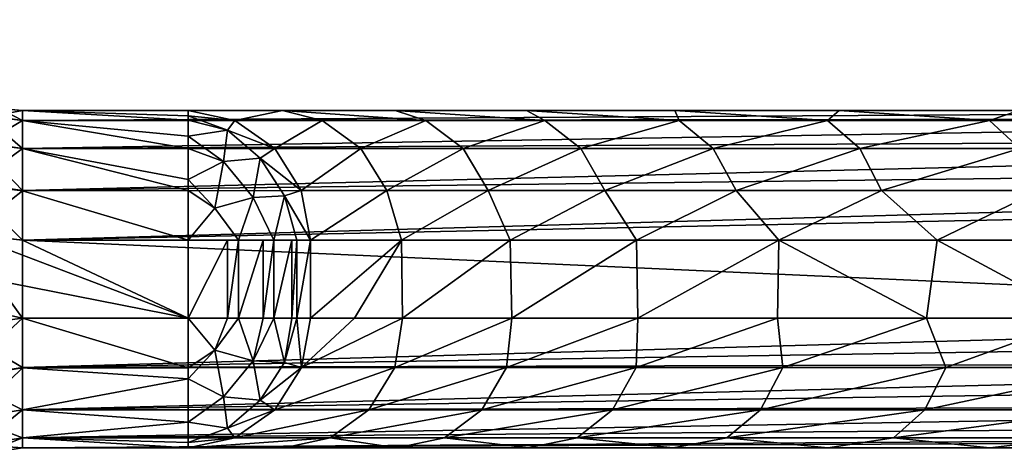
# Model space of a CAD drawing. Header units: millimetres. Extents: x -35.2 to 15.9, y -21 to 21.
# Tile 17 of 57: x -29.5 to -25.7, y 6.3 to 8. Entities that reach past the tile are written whole.
import ezdxf

# ---------------------------------------------------------------- set-up
doc = ezdxf.new("R2010")
doc.units = ezdxf.units.MM
doc.header["$LTSCALE"] = 65.185185
for name, color, linetype in [('102', 7, 'CONTINUOUS'), ('103', 7, 'CONTINUOUS'), ('23', 7, 'CONTINUOUS'), ('25', 7, 'CONTINUOUS'), ('29', 7, 'CONTINUOUS'), ('30', 7, 'CONTINUOUS'), ('31', 7, 'CONTINUOUS'), ('50', 7, 'CONTINUOUS'), ('51', 7, 'CONTINUOUS'), ('53', 7, 'CONTINUOUS'), ('60', 7, 'CONTINUOUS'), ('61', 7, 'CONTINUOUS'), ('62', 7, 'CONTINUOUS'), ('84', 7, 'CONTINUOUS'), ('85', 7, 'CONTINUOUS'), ('86', 7, 'CONTINUOUS'), ('93', 7, 'CONTINUOUS'), ('94', 7, 'CONTINUOUS'), ('97', 7, 'CONTINUOUS'), ('98', 7, 'CONTINUOUS')]:
    doc.layers.add(name, color=color, linetype=linetype)

msp = doc.modelspace()

# ---------------------------------------------------------------- linework, layer by layer
at = {"layer": '102', "linetype": 'Continuous'}
for points in [[(-28.8614, 6.85, -15.75), (-28.7092, 6.85, -15.7262), (-28.758, 6.7261, -15.7232), (-28.8614, 6.85, -15.75)], [(-28.8614, 6.6584, -15.7118), (-28.8614, 6.85, -15.75), (-28.758, 6.7261, -15.7232), (-28.8614, 6.6584, -15.7118)], [(-28.7092, 6.85, -15.7262), (-28.6668, 6.85, -15.7106), (-28.758, 6.7261, -15.7232), (-28.7092, 6.85, -15.7262)], [(-28.6668, 6.85, -15.7106), (-28.6106, 6.685, -15.6498), (-28.758, 6.7261, -15.7232), (-28.6668, 6.85, -15.7106)], [(-28.6668, 6.85, -15.7106), (-28.5714, 6.85, -15.6573), (-28.6106, 6.685, -15.6498), (-28.6668, 6.85, -15.7106)], [(-28.5714, 6.85, -15.6573), (-28.5307, 6.85, -15.625), (-28.6106, 6.685, -15.6498), (-28.5714, 6.85, -15.6573)], [(-28.5307, 6.85, -15.625), (-28.4901, 6.6789, -15.5378), (-28.6106, 6.685, -15.6498), (-28.5307, 6.85, -15.625)], [(-28.5307, 6.85, -15.625), (-28.4611, 6.85, -15.5496), (-28.4901, 6.6789, -15.5378), (-28.5307, 6.85, -15.625)], [(-28.4611, 6.85, -15.5496), (-28.4417, 6.85, -15.5217), (-28.4901, 6.6789, -15.5378), (-28.4611, 6.85, -15.5496)], [(-28.4417, 6.85, -15.5217), (-28.4247, 6.659, -15.4011), (-28.4901, 6.6789, -15.5378), (-28.4417, 6.85, -15.5217)], [(-28.4417, 6.85, -15.5217), (-28.3889, 6.85, -15.4135), (-28.4247, 6.659, -15.4011), (-28.4417, 6.85, -15.5217)], [(-28.8614, 6.6165, -15.6921), (-28.8614, 6.6584, -15.7118), (-28.758, 6.7261, -15.7232), (-28.8614, 6.6165, -15.6921)], [(-28.7246, 6.5467, -15.6232), (-28.8614, 6.6165, -15.6921), (-28.758, 6.7261, -15.7232), (-28.7246, 6.5467, -15.6232)], [(-28.6106, 6.685, -15.6498), (-28.7246, 6.5467, -15.6232), (-28.758, 6.7261, -15.7232), (-28.6106, 6.685, -15.6498)], [(-28.6106, 6.685, -15.6498), (-28.5831, 6.5334, -15.5189), (-28.7246, 6.5467, -15.6232), (-28.6106, 6.685, -15.6498)], [(-28.4901, 6.6789, -15.5378), (-28.5831, 6.5334, -15.5189), (-28.6106, 6.685, -15.6498), (-28.4901, 6.6789, -15.5378)], [(-28.4901, 6.6789, -15.5378), (-28.4247, 6.659, -15.4011), (-28.5831, 6.5334, -15.5189), (-28.4901, 6.6789, -15.5378)], [(-28.4247, 6.659, -15.4011), (-28.5272, 6.4966, -15.3656), (-28.5831, 6.5334, -15.5189), (-28.4247, 6.659, -15.4011)], [(-28.8614, 6.4492, -15.549), (-28.8614, 6.496, -15.6031), (-28.8614, 6.6165, -15.6921), (-28.8614, 6.4492, -15.549)], [(-28.8614, 6.4492, -15.549), (-28.8614, 6.6165, -15.6921), (-28.7246, 6.5467, -15.6232), (-28.8614, 6.4492, -15.549)], [(-28.7098, 6.4261, -15.4675), (-28.8614, 6.4492, -15.549), (-28.7246, 6.5467, -15.6232), (-28.7098, 6.4261, -15.4675)], [(-28.5831, 6.5334, -15.5189), (-28.7098, 6.4261, -15.4675), (-28.7246, 6.5467, -15.6232), (-28.5831, 6.5334, -15.5189)], [(-28.5831, 6.5334, -15.5189), (-28.5272, 6.4966, -15.3656), (-28.7098, 6.4261, -15.4675), (-28.5831, 6.5334, -15.5189)], [(-28.5272, 6.4966, -15.3656), (-28.6806, 6.3881, -15.3126), (-28.7098, 6.4261, -15.4675), (-28.5272, 6.4966, -15.3656)], [(-28.8614, 6.3705, -15.3917), (-28.8614, 6.3877, -15.4405), (-28.8614, 6.4492, -15.549), (-28.8614, 6.3705, -15.3917)], [(-28.8614, 6.3705, -15.3917), (-28.8614, 6.4492, -15.549), (-28.7098, 6.4261, -15.4675), (-28.8614, 6.3705, -15.3917)], [(-28.6806, 6.3881, -15.3126), (-28.8614, 6.3705, -15.3917), (-28.7098, 6.4261, -15.4675), (-28.6806, 6.3881, -15.3126)], [(-28.8609, 6.35, -15.25), (-28.8614, 6.3705, -15.3917), (-28.6806, 6.3881, -15.3126), (-28.8609, 6.35, -15.25)]]:
    msp.add_3dface(points, dxfattribs=at)
at = {"layer": '103', "linetype": 'Continuous'}
for points in [[(-28.8615, 7.65, -15.25), (-28.6809, 7.6121, -15.3124), (-28.8614, 7.6295, -15.3917), (-28.8615, 7.65, -15.25)], [(-28.8614, 7.6295, -15.3917), (-28.6809, 7.6121, -15.3124), (-28.7098, 7.5739, -15.4675), (-28.8614, 7.6295, -15.3917)], [(-28.8614, 7.6123, -15.4405), (-28.8614, 7.6295, -15.3917), (-28.7098, 7.5739, -15.4675), (-28.8614, 7.6123, -15.4405)], [(-28.8614, 7.5508, -15.549), (-28.8614, 7.6123, -15.4405), (-28.7098, 7.5739, -15.4675), (-28.8614, 7.5508, -15.549)], [(-28.6809, 7.6121, -15.3124), (-28.5274, 7.5037, -15.3655), (-28.7098, 7.5739, -15.4675), (-28.6809, 7.6121, -15.3124)], [(-28.7246, 7.4533, -15.6232), (-28.8614, 7.5508, -15.549), (-28.7098, 7.5739, -15.4675), (-28.7246, 7.4533, -15.6232)], [(-28.5831, 7.4666, -15.5189), (-28.7246, 7.4533, -15.6232), (-28.7098, 7.5739, -15.4675), (-28.5831, 7.4666, -15.5189)], [(-28.5274, 7.5037, -15.3655), (-28.5831, 7.4666, -15.5189), (-28.7098, 7.5739, -15.4675), (-28.5274, 7.5037, -15.3655)], [(-28.8614, 7.504, -15.6031), (-28.8614, 7.5508, -15.549), (-28.7246, 7.4533, -15.6232), (-28.8614, 7.504, -15.6031)], [(-28.8614, 7.3835, -15.6921), (-28.8614, 7.504, -15.6031), (-28.7246, 7.4533, -15.6232), (-28.8614, 7.3835, -15.6921)], [(-28.5274, 7.5037, -15.3655), (-28.4249, 7.3413, -15.401), (-28.5831, 7.4666, -15.5189), (-28.5274, 7.5037, -15.3655)], [(-28.758, 7.2739, -15.7232), (-28.8614, 7.3835, -15.6921), (-28.7246, 7.4533, -15.6232), (-28.758, 7.2739, -15.7232)], [(-28.6106, 7.315, -15.6498), (-28.758, 7.2739, -15.7232), (-28.7246, 7.4533, -15.6232), (-28.6106, 7.315, -15.6498)], [(-28.6106, 7.315, -15.6498), (-28.7246, 7.4533, -15.6232), (-28.5831, 7.4666, -15.5189), (-28.6106, 7.315, -15.6498)], [(-28.4901, 7.3211, -15.5378), (-28.6106, 7.315, -15.6498), (-28.5831, 7.4666, -15.5189), (-28.4901, 7.3211, -15.5378)], [(-28.4249, 7.3413, -15.401), (-28.4901, 7.3211, -15.5378), (-28.5831, 7.4666, -15.5189), (-28.4249, 7.3413, -15.401)], [(-28.8614, 7.3416, -15.7118), (-28.8614, 7.3835, -15.6921), (-28.758, 7.2739, -15.7232), (-28.8614, 7.3416, -15.7118)], [(-28.8614, 7.15, -15.75), (-28.8614, 7.3416, -15.7118), (-28.758, 7.2739, -15.7232), (-28.8614, 7.15, -15.75)], [(-28.4249, 7.3413, -15.401), (-28.3889, 7.15, -15.4135), (-28.4901, 7.3211, -15.5378), (-28.4249, 7.3413, -15.401)], [(-28.6668, 7.15, -15.7106), (-28.758, 7.2739, -15.7232), (-28.6106, 7.315, -15.6498), (-28.6668, 7.15, -15.7106)], [(-28.5307, 7.15, -15.625), (-28.6668, 7.15, -15.7106), (-28.6106, 7.315, -15.6498), (-28.5307, 7.15, -15.625)], [(-28.5307, 7.15, -15.625), (-28.6106, 7.315, -15.6498), (-28.4901, 7.3211, -15.5378), (-28.5307, 7.15, -15.625)], [(-28.4417, 7.15, -15.5217), (-28.5307, 7.15, -15.625), (-28.4901, 7.3211, -15.5378), (-28.4417, 7.15, -15.5217)], [(-28.3889, 7.15, -15.4135), (-28.4417, 7.15, -15.5217), (-28.4901, 7.3211, -15.5378), (-28.3889, 7.15, -15.4135)], [(-28.6668, 7.15, -15.7106), (-28.8614, 7.15, -15.75), (-28.758, 7.2739, -15.7232), (-28.6668, 7.15, -15.7106)], [(-28.8614, 7.15, -15.75), (-28.6668, 7.15, -15.7106), (-28.7092, 7.15, -15.7262), (-28.8614, 7.15, -15.75)], [(-28.5307, 7.15, -15.625), (-28.5714, 7.15, -15.6573), (-28.6668, 7.15, -15.7106), (-28.5307, 7.15, -15.625)], [(-28.4417, 7.15, -15.5217), (-28.4611, 7.15, -15.5496), (-28.5307, 7.15, -15.625), (-28.4417, 7.15, -15.5217)]]:
    msp.add_3dface(points, dxfattribs=at)
at = {"layer": '23', "linetype": 'Continuous'}
for points in [[(-29.7613, 6.8153, -2.75), (-29.5, 6.85, -2.75), (-29.7376, 7.1786, -2.75), (-29.7613, 6.8153, -2.75)], [(-29.7376, 7.1786, -2.75), (-29.5, 6.85, -2.75), (-29.5, 7.15, -2.75), (-29.7376, 7.1786, -2.75)], [(-29.5, 6.85, -2.75), (-22.8217, 6.85, -2.75), (-29.5, 7.15, -2.75), (-29.5, 6.85, -2.75)], [(-29.5, 7.15, -2.75), (-22.8217, 6.85, -2.75), (-22.7127, 7.15, -2.75), (-29.5, 7.15, -2.75)]]:
    msp.add_3dface(points, dxfattribs=at)
at = {"layer": '25', "linetype": 'Continuous'}
for points in [[(-29.7613, 6.8153, -15.75), (-34.7, 8, -15.75), (-29.5, 6.85, -15.75), (-29.7613, 6.8153, -15.75)], [(-29.5, 6.85, -15.75), (-34.7, 8, -15.75), (-28.8614, 6.85, -15.75), (-29.5, 6.85, -15.75)], [(-28.8614, 6.85, -15.75), (-34.7, 8, -15.75), (-29.7125, 7.173, -15.75), (-28.8614, 6.85, -15.75)], [(-29.5, 7.15, -15.75), (-28.8614, 6.85, -15.75), (-29.7125, 7.173, -15.75), (-29.5, 7.15, -15.75)], [(-28.8614, 7.15, -15.75), (-28.8614, 6.85, -15.75), (-29.5, 7.15, -15.75), (-28.8614, 7.15, -15.75)]]:
    msp.add_3dface(points, dxfattribs=at)
at = {"layer": '29', "linetype": 'Continuous'}
for points in [[(-29.5, 7.65, -3.25), (-23.057, 7.65, -3.25), (-29.5, 7.65, -15.25), (-29.5, 7.65, -3.25)], [(-29.5, 7.65, -15.25), (-23.057, 7.65, -3.25), (-28.0626, 7.65, -13.413), (-29.5, 7.65, -15.25)], [(-28.8615, 7.65, -15.25), (-29.5, 7.65, -15.25), (-28.4972, 7.65, -14.3152), (-28.8615, 7.65, -15.25)], [(-28.4972, 7.65, -14.3152), (-29.5, 7.65, -15.25), (-28.0626, 7.65, -13.413), (-28.4972, 7.65, -14.3152)], [(-28.0626, 7.65, -13.413), (-23.057, 7.65, -3.25), (-27.5564, 7.65, -12.5414), (-28.0626, 7.65, -13.413)], [(-27.5564, 7.65, -12.5414), (-23.057, 7.65, -3.25), (-26.9855, 7.65, -11.7131), (-27.5564, 7.65, -12.5414)], [(-26.9855, 7.65, -11.7131), (-23.057, 7.65, -3.25), (-26.351, 7.65, -10.9301), (-26.9855, 7.65, -11.7131)], [(-26.351, 7.65, -10.9301), (-23.057, 7.65, -3.25), (-25.6594, 7.65, -10.2002), (-26.351, 7.65, -10.9301)]]:
    msp.add_3dface(points, dxfattribs=at)
at = {"layer": '30', "linetype": 'Continuous'}
for points in [[(-23.5169, 6.35, -3.55), (-23.5169, 6.35, -3.25), (-29.5, 6.35, -3.25), (-23.5169, 6.35, -3.55)], [(-23.5169, 6.35, -3.55), (-29.5, 6.35, -3.25), (-23.8506, 6.35, -8.7259), (-23.5169, 6.35, -3.55)], [(-29.5, 6.35, -3.25), (-29.5, 6.35, -15.25), (-28.8609, 6.35, -15.25), (-29.5, 6.35, -3.25)], [(-23.8506, 6.35, -8.7259), (-29.5, 6.35, -3.25), (-24.4882, 6.35, -9.1853), (-23.8506, 6.35, -8.7259)], [(-24.4882, 6.35, -9.1853), (-29.5, 6.35, -3.25), (-25.1321, 6.35, -9.7131), (-24.4882, 6.35, -9.1853)], [(-25.1321, 6.35, -9.7131), (-29.5, 6.35, -3.25), (-25.7707, 6.35, -10.3102), (-25.1321, 6.35, -9.7131)], [(-25.7707, 6.35, -10.3102), (-29.5, 6.35, -3.25), (-26.395, 6.35, -10.9812), (-25.7707, 6.35, -10.3102)], [(-26.395, 6.35, -10.9812), (-29.5, 6.35, -3.25), (-26.992, 6.35, -11.7217), (-26.395, 6.35, -10.9812)], [(-26.992, 6.35, -11.7217), (-29.5, 6.35, -3.25), (-27.5505, 6.35, -12.5347), (-26.992, 6.35, -11.7217)], [(-27.5505, 6.35, -12.5347), (-29.5, 6.35, -3.25), (-28.0569, 6.35, -13.4021), (-27.5505, 6.35, -12.5347)], [(-28.0569, 6.35, -13.4021), (-29.5, 6.35, -3.25), (-28.4915, 6.35, -14.3051), (-28.0569, 6.35, -13.4021)], [(-28.4915, 6.35, -14.3051), (-29.5, 6.35, -3.25), (-28.8609, 6.35, -15.25), (-28.4915, 6.35, -14.3051)]]:
    msp.add_3dface(points, dxfattribs=at)
at = {"layer": '31', "linetype": 'Continuous'}
for points in [[(-28.3889, 7.15, -15.4135), (-28.0387, 7.15, -14.515), (-28.3889, 6.85, -15.4135), (-28.3889, 7.15, -15.4135)], [(-28.3889, 6.85, -15.4135), (-28.0387, 7.15, -14.515), (-28.2202, 6.85, -14.955), (-28.3889, 6.85, -15.4135)], [(-28.2202, 6.85, -14.955), (-28.0387, 7.15, -14.515), (-28.0344, 6.85, -14.5051), (-28.2202, 6.85, -14.955)], [(-28.0387, 7.15, -14.515), (-27.6196, 7.15, -13.6447), (-28.0344, 6.85, -14.5051), (-28.0387, 7.15, -14.515)], [(-28.0344, 6.85, -14.5051), (-27.6196, 7.15, -13.6447), (-27.6136, 6.85, -13.6335), (-28.0344, 6.85, -14.5051)], [(-27.6196, 7.15, -13.6447), (-27.1334, 7.15, -12.8077), (-27.6136, 6.85, -13.6335), (-27.6196, 7.15, -13.6447)], [(-27.6136, 6.85, -13.6335), (-27.1334, 7.15, -12.8077), (-27.1275, 6.85, -12.7985), (-27.6136, 6.85, -13.6335)], [(-27.1334, 7.15, -12.8077), (-26.5839, 7.15, -12.0108), (-27.1275, 6.85, -12.7985), (-27.1334, 7.15, -12.8077)], [(-27.1275, 6.85, -12.7985), (-26.5839, 7.15, -12.0108), (-26.5895, 6.85, -12.0183), (-27.1275, 6.85, -12.7985)], [(-26.5895, 6.85, -12.0183), (-26.5839, 7.15, -12.0108), (-26.0155, 6.85, -11.306), (-26.5895, 6.85, -12.0183)], [(-26.5839, 7.15, -12.0108), (-25.9745, 7.15, -11.259), (-26.0155, 6.85, -11.306), (-26.5839, 7.15, -12.0108)], [(-26.0155, 6.85, -11.306), (-25.9745, 7.15, -11.259), (-25.4152, 6.85, -10.6617), (-26.0155, 6.85, -11.306)], [(-25.9745, 7.15, -11.259), (-25.3091, 7.15, -10.5569), (-25.4152, 6.85, -10.6617), (-25.9745, 7.15, -11.259)]]:
    msp.add_3dface(points, dxfattribs=at)
at = {"layer": '50', "linetype": 'Continuous'}
for points in [[(-28.8614, 6.85, -15.75), (-28.8614, 7.15, -15.75), (-28.7092, 7.15, -15.7262), (-28.8614, 6.85, -15.75)], [(-28.8614, 6.85, -15.75), (-28.7092, 7.15, -15.7262), (-28.7092, 6.85, -15.7262), (-28.8614, 6.85, -15.75)], [(-28.7092, 7.15, -15.7262), (-28.6668, 7.15, -15.7106), (-28.7092, 6.85, -15.7262), (-28.7092, 7.15, -15.7262)], [(-28.7092, 6.85, -15.7262), (-28.6668, 7.15, -15.7106), (-28.6668, 6.85, -15.7106), (-28.7092, 6.85, -15.7262)], [(-28.6668, 7.15, -15.7106), (-28.5714, 7.15, -15.6573), (-28.6668, 6.85, -15.7106), (-28.6668, 7.15, -15.7106)], [(-28.6668, 6.85, -15.7106), (-28.5714, 7.15, -15.6573), (-28.5714, 6.85, -15.6573), (-28.6668, 6.85, -15.7106)], [(-28.5714, 7.15, -15.6573), (-28.5307, 7.15, -15.625), (-28.5714, 6.85, -15.6573), (-28.5714, 7.15, -15.6573)], [(-28.5714, 6.85, -15.6573), (-28.5307, 7.15, -15.625), (-28.5307, 6.85, -15.625), (-28.5714, 6.85, -15.6573)], [(-28.5307, 7.15, -15.625), (-28.4611, 7.15, -15.5496), (-28.5307, 6.85, -15.625), (-28.5307, 7.15, -15.625)], [(-28.5307, 6.85, -15.625), (-28.4611, 7.15, -15.5496), (-28.4611, 6.85, -15.5496), (-28.5307, 6.85, -15.625)], [(-28.4611, 7.15, -15.5496), (-28.4417, 7.15, -15.5217), (-28.4611, 6.85, -15.5496), (-28.4611, 7.15, -15.5496)], [(-28.4611, 6.85, -15.5496), (-28.4417, 7.15, -15.5217), (-28.4417, 6.85, -15.5217), (-28.4611, 6.85, -15.5496)], [(-28.3889, 7.15, -15.4135), (-28.3889, 6.85, -15.4135), (-28.4417, 6.85, -15.5217), (-28.3889, 7.15, -15.4135)], [(-28.4417, 7.15, -15.5217), (-28.3889, 7.15, -15.4135), (-28.4417, 6.85, -15.5217), (-28.4417, 7.15, -15.5217)]]:
    msp.add_3dface(points, dxfattribs=at)
at = {"layer": '51', "linetype": 'Continuous'}
for points in [[(-29.5, 7.65, -3.25), (-29.5786, 7.6562, -15.25), (-29.5897, 7.6581, -3.25), (-29.5, 7.65, -3.25)], [(-29.5, 7.65, -3.25), (-29.5, 7.65, -15.25), (-29.5786, 7.6562, -15.25), (-29.5, 7.65, -3.25)]]:
    msp.add_3dface(points, dxfattribs=at)
at = {"layer": '53', "linetype": 'Continuous'}
for points in [[(-29.5, 6.35, -15.25), (-29.5, 6.35, -3.25), (-29.656, 6.325, -3.25), (-29.5, 6.35, -15.25)], [(-29.5, 6.35, -15.25), (-29.656, 6.325, -3.25), (-29.656, 6.325, -15.25), (-29.5, 6.35, -15.25)]]:
    msp.add_3dface(points, dxfattribs=at)
at = {"layer": '60', "linetype": 'Continuous'}
for points in [[(-29.7613, 6.8153, -15.75), (-29.5, 6.85, -15.75), (-29.7499, 6.6191, -15.7119), (-29.7613, 6.8153, -15.75)], [(-29.5, 6.85, -15.75), (-29.5, 6.6587, -15.7119), (-29.7499, 6.6191, -15.7119), (-29.5, 6.85, -15.75)], [(-29.5, 6.6587, -15.7119), (-29.6997, 6.4647, -15.6034), (-29.7499, 6.6191, -15.7119), (-29.5, 6.6587, -15.7119)], [(-29.5, 6.6587, -15.7119), (-29.5, 6.4963, -15.6034), (-29.6997, 6.4647, -15.6034), (-29.5, 6.6587, -15.7119)], [(-29.5, 6.4963, -15.6034), (-29.6662, 6.3616, -15.441), (-29.6997, 6.4647, -15.6034), (-29.5, 6.4963, -15.6034)], [(-29.5, 6.4963, -15.6034), (-29.5, 6.3879, -15.441), (-29.6662, 6.3616, -15.441), (-29.5, 6.4963, -15.6034)], [(-29.5, 6.3879, -15.441), (-29.656, 6.325, -15.25), (-29.6662, 6.3616, -15.441), (-29.5, 6.3879, -15.441)], [(-29.5, 6.35, -15.25), (-29.656, 6.325, -15.25), (-29.5, 6.3879, -15.441), (-29.5, 6.35, -15.25)]]:
    msp.add_3dface(points, dxfattribs=at)
at = {"layer": '61', "linetype": 'Continuous'}
for points in [[(-29.5, 6.85, -15.75), (-28.8614, 6.85, -15.75), (-28.8614, 6.6584, -15.7118), (-29.5, 6.85, -15.75)], [(-29.5, 6.6587, -15.7119), (-29.5, 6.85, -15.75), (-28.8614, 6.6584, -15.7118), (-29.5, 6.6587, -15.7119)], [(-29.5, 6.4963, -15.6034), (-29.5, 6.6587, -15.7119), (-28.8614, 6.6165, -15.6921), (-29.5, 6.4963, -15.6034)], [(-28.8614, 6.6165, -15.6921), (-29.5, 6.6587, -15.7119), (-28.8614, 6.6584, -15.7118), (-28.8614, 6.6165, -15.6921)], [(-28.8614, 6.496, -15.6031), (-29.5, 6.4963, -15.6034), (-28.8614, 6.6165, -15.6921), (-28.8614, 6.496, -15.6031)], [(-29.5, 6.3879, -15.441), (-29.5, 6.4963, -15.6034), (-28.8614, 6.4492, -15.549), (-29.5, 6.3879, -15.441)], [(-28.8614, 6.4492, -15.549), (-29.5, 6.4963, -15.6034), (-28.8614, 6.496, -15.6031), (-28.8614, 6.4492, -15.549)], [(-28.8614, 6.3877, -15.4405), (-29.5, 6.3879, -15.441), (-28.8614, 6.4492, -15.549), (-28.8614, 6.3877, -15.4405)], [(-28.8609, 6.35, -15.25), (-29.5, 6.35, -15.25), (-29.5, 6.3879, -15.441), (-28.8609, 6.35, -15.25)], [(-28.8609, 6.35, -15.25), (-29.5, 6.3879, -15.441), (-28.8614, 6.3705, -15.3917), (-28.8609, 6.35, -15.25)], [(-28.8614, 6.3705, -15.3917), (-29.5, 6.3879, -15.441), (-28.8614, 6.3877, -15.4405), (-28.8614, 6.3705, -15.3917)]]:
    msp.add_3dface(points, dxfattribs=at)
at = {"layer": '62', "linetype": 'Continuous'}
for points in [[(-28.3889, 6.85, -15.4135), (-28.2202, 6.85, -14.955), (-28.4247, 6.659, -15.4011), (-28.3889, 6.85, -15.4135)], [(-28.2202, 6.85, -14.955), (-28.0344, 6.85, -14.5051), (-28.4247, 6.659, -15.4011), (-28.2202, 6.85, -14.955)], [(-28.0344, 6.85, -14.5051), (-28.065, 6.659, -14.4803), (-28.4247, 6.659, -15.4011), (-28.0344, 6.85, -14.5051)], [(-28.0344, 6.85, -14.5051), (-27.6136, 6.85, -13.6335), (-28.065, 6.659, -14.4803), (-28.0344, 6.85, -14.5051)], [(-27.6136, 6.85, -13.6335), (-27.6338, 6.659, -13.5907), (-28.065, 6.659, -14.4803), (-27.6136, 6.85, -13.6335)], [(-27.6136, 6.85, -13.6335), (-27.1275, 6.85, -12.7985), (-27.6338, 6.659, -13.5907), (-27.6136, 6.85, -13.6335)], [(-27.1275, 6.85, -12.7985), (-27.1338, 6.659, -12.7379), (-27.6338, 6.659, -13.5907), (-27.1275, 6.85, -12.7985)], [(-27.1275, 6.85, -12.7985), (-26.5895, 6.85, -12.0183), (-27.1338, 6.659, -12.7379), (-27.1275, 6.85, -12.7985)], [(-26.5895, 6.85, -12.0183), (-26.5682, 6.659, -11.927), (-27.1338, 6.659, -12.7379), (-26.5895, 6.85, -12.0183)], [(-26.5895, 6.85, -12.0183), (-26.0155, 6.85, -11.306), (-26.5682, 6.659, -11.927), (-26.5895, 6.85, -12.0183)], [(-26.0155, 6.85, -11.306), (-25.9405, 6.659, -11.1633), (-26.5682, 6.659, -11.927), (-26.0155, 6.85, -11.306)], [(-26.0155, 6.85, -11.306), (-25.4152, 6.85, -10.6617), (-25.9405, 6.659, -11.1633), (-26.0155, 6.85, -11.306)], [(-25.4152, 6.85, -10.6617), (-25.2546, 6.659, -10.4514), (-25.9405, 6.659, -11.1633), (-25.4152, 6.85, -10.6617)], [(-28.1643, 6.4966, -14.4369), (-28.5272, 6.4966, -15.3656), (-28.065, 6.659, -14.4803), (-28.1643, 6.4966, -14.4369)], [(-28.065, 6.659, -14.4803), (-28.5272, 6.4966, -15.3656), (-28.4247, 6.659, -15.4011), (-28.065, 6.659, -14.4803)], [(-27.7294, 6.4966, -13.5396), (-28.1643, 6.4966, -14.4369), (-27.6338, 6.659, -13.5907), (-27.7294, 6.4966, -13.5396)], [(-27.6338, 6.659, -13.5907), (-28.1643, 6.4966, -14.4369), (-28.065, 6.659, -14.4803), (-27.6338, 6.659, -13.5907)], [(-27.2251, 6.4966, -12.6794), (-27.7294, 6.4966, -13.5396), (-27.1338, 6.659, -12.7379), (-27.2251, 6.4966, -12.6794)], [(-27.1338, 6.659, -12.7379), (-27.7294, 6.4966, -13.5396), (-27.6338, 6.659, -13.5907), (-27.1338, 6.659, -12.7379)], [(-26.6546, 6.4966, -11.8616), (-27.2251, 6.4966, -12.6794), (-26.5682, 6.659, -11.927), (-26.6546, 6.4966, -11.8616)], [(-26.5682, 6.659, -11.927), (-27.2251, 6.4966, -12.6794), (-27.1338, 6.659, -12.7379), (-26.5682, 6.659, -11.927)], [(-26.0215, 6.4966, -11.0912), (-26.6546, 6.4966, -11.8616), (-25.9405, 6.659, -11.1633), (-26.0215, 6.4966, -11.0912)], [(-25.9405, 6.659, -11.1633), (-26.6546, 6.4966, -11.8616), (-26.5682, 6.659, -11.927), (-25.9405, 6.659, -11.1633)], [(-25.3296, 6.4966, -10.3732), (-26.0215, 6.4966, -11.0912), (-25.2546, 6.659, -10.4514), (-25.3296, 6.4966, -10.3732)], [(-25.2546, 6.659, -10.4514), (-26.0215, 6.4966, -11.0912), (-25.9405, 6.659, -11.1633), (-25.2546, 6.659, -10.4514)], [(-28.3131, 6.3881, -14.3719), (-28.6806, 6.3881, -15.3126), (-28.1643, 6.4966, -14.4369), (-28.3131, 6.3881, -14.3719)], [(-28.1643, 6.4966, -14.4369), (-28.6806, 6.3881, -15.3126), (-28.5272, 6.4966, -15.3656), (-28.1643, 6.4966, -14.4369)], [(-27.8725, 6.3881, -13.4631), (-28.3131, 6.3881, -14.3719), (-27.7294, 6.4966, -13.5396), (-27.8725, 6.3881, -13.4631)], [(-27.7294, 6.4966, -13.5396), (-28.3131, 6.3881, -14.3719), (-28.1643, 6.4966, -14.4369), (-27.7294, 6.4966, -13.5396)], [(-27.3618, 6.3881, -12.5918), (-27.8725, 6.3881, -13.4631), (-27.2251, 6.4966, -12.6794), (-27.3618, 6.3881, -12.5918)], [(-27.2251, 6.4966, -12.6794), (-27.8725, 6.3881, -13.4631), (-27.7294, 6.4966, -13.5396), (-27.2251, 6.4966, -12.6794)], [(-26.784, 6.3881, -11.7635), (-27.3618, 6.3881, -12.5918), (-26.6546, 6.4966, -11.8616), (-26.784, 6.3881, -11.7635)], [(-26.6546, 6.4966, -11.8616), (-27.3618, 6.3881, -12.5918), (-27.2251, 6.4966, -12.6794), (-26.6546, 6.4966, -11.8616)], [(-26.1428, 6.3881, -10.9833), (-26.784, 6.3881, -11.7635), (-26.0215, 6.4966, -11.0912), (-26.1428, 6.3881, -10.9833)], [(-26.0215, 6.4966, -11.0912), (-26.784, 6.3881, -11.7635), (-26.6546, 6.4966, -11.8616), (-26.0215, 6.4966, -11.0912)], [(-25.442, 6.3881, -10.256), (-26.1428, 6.3881, -10.9833), (-25.3296, 6.4966, -10.3732), (-25.442, 6.3881, -10.256)], [(-25.3296, 6.4966, -10.3732), (-26.1428, 6.3881, -10.9833), (-26.0215, 6.4966, -11.0912), (-25.3296, 6.4966, -10.3732)], [(-28.4915, 6.35, -14.3051), (-28.8609, 6.35, -15.25), (-28.3131, 6.3881, -14.3719), (-28.4915, 6.35, -14.3051)], [(-28.3131, 6.3881, -14.3719), (-28.8609, 6.35, -15.25), (-28.6806, 6.3881, -15.3126), (-28.3131, 6.3881, -14.3719)], [(-28.0569, 6.35, -13.4021), (-28.4915, 6.35, -14.3051), (-28.3131, 6.3881, -14.3719), (-28.0569, 6.35, -13.4021)], [(-27.8725, 6.3881, -13.4631), (-28.0569, 6.35, -13.4021), (-28.3131, 6.3881, -14.3719), (-27.8725, 6.3881, -13.4631)], [(-27.5505, 6.35, -12.5347), (-28.0569, 6.35, -13.4021), (-27.8725, 6.3881, -13.4631), (-27.5505, 6.35, -12.5347)], [(-27.3618, 6.3881, -12.5918), (-27.5505, 6.35, -12.5347), (-27.8725, 6.3881, -13.4631), (-27.3618, 6.3881, -12.5918)], [(-26.992, 6.35, -11.7217), (-27.5505, 6.35, -12.5347), (-27.3618, 6.3881, -12.5918), (-26.992, 6.35, -11.7217)], [(-26.784, 6.3881, -11.7635), (-26.992, 6.35, -11.7217), (-27.3618, 6.3881, -12.5918), (-26.784, 6.3881, -11.7635)], [(-26.395, 6.35, -10.9812), (-26.992, 6.35, -11.7217), (-26.784, 6.3881, -11.7635), (-26.395, 6.35, -10.9812)], [(-26.1428, 6.3881, -10.9833), (-26.395, 6.35, -10.9812), (-26.784, 6.3881, -11.7635), (-26.1428, 6.3881, -10.9833)], [(-25.7707, 6.35, -10.3102), (-26.395, 6.35, -10.9812), (-26.1428, 6.3881, -10.9833), (-25.7707, 6.35, -10.3102)], [(-25.442, 6.3881, -10.256), (-25.7707, 6.35, -10.3102), (-26.1428, 6.3881, -10.9833), (-25.442, 6.3881, -10.256)], [(-25.1321, 6.35, -9.7131), (-25.7707, 6.35, -10.3102), (-25.442, 6.3881, -10.256), (-25.1321, 6.35, -9.7131)]]:
    msp.add_3dface(points, dxfattribs=at)
at = {"layer": '84', "linetype": 'Continuous'}
for points in [[(-28.8615, 7.65, -15.25), (-28.4972, 7.65, -14.3152), (-28.6809, 7.6121, -15.3124), (-28.8615, 7.65, -15.25)], [(-28.4972, 7.65, -14.3152), (-28.3442, 7.6121, -14.4429), (-28.6809, 7.6121, -15.3124), (-28.4972, 7.65, -14.3152)], [(-28.4972, 7.65, -14.3152), (-28.0626, 7.65, -13.413), (-27.9452, 7.6121, -13.6002), (-28.4972, 7.65, -14.3152)], [(-28.4972, 7.65, -14.3152), (-27.9452, 7.6121, -13.6002), (-28.3442, 7.6121, -14.4429), (-28.4972, 7.65, -14.3152)], [(-28.0626, 7.65, -13.413), (-27.5564, 7.65, -12.5414), (-27.4859, 7.6121, -12.7888), (-28.0626, 7.65, -13.413)], [(-28.0626, 7.65, -13.413), (-27.4859, 7.6121, -12.7888), (-27.9452, 7.6121, -13.6002), (-28.0626, 7.65, -13.413)], [(-27.5564, 7.65, -12.5414), (-26.9855, 7.65, -11.7131), (-26.9688, 7.6121, -12.0129), (-27.5564, 7.65, -12.5414)], [(-27.5564, 7.65, -12.5414), (-26.9688, 7.6121, -12.0129), (-27.4859, 7.6121, -12.7888), (-27.5564, 7.65, -12.5414)], [(-26.9855, 7.65, -11.7131), (-26.351, 7.65, -10.9301), (-26.3966, 7.6121, -11.2767), (-26.9855, 7.65, -11.7131)], [(-26.9855, 7.65, -11.7131), (-26.3966, 7.6121, -11.2767), (-26.9688, 7.6121, -12.0129), (-26.9855, 7.65, -11.7131)], [(-26.351, 7.65, -10.9301), (-25.7724, 7.6121, -10.5841), (-26.3966, 7.6121, -11.2767), (-26.351, 7.65, -10.9301)], [(-26.351, 7.65, -10.9301), (-25.6594, 7.65, -10.2002), (-25.7724, 7.6121, -10.5841), (-26.351, 7.65, -10.9301)], [(-25.6594, 7.65, -10.2002), (-25.0994, 7.6121, -9.9387), (-25.7724, 7.6121, -10.5841), (-25.6594, 7.65, -10.2002)], [(-28.3442, 7.6121, -14.4429), (-28.5274, 7.5037, -15.3655), (-28.6809, 7.6121, -15.3124), (-28.3442, 7.6121, -14.4429)], [(-28.195, 7.5037, -14.5071), (-28.5274, 7.5037, -15.3655), (-28.3442, 7.6121, -14.4429), (-28.195, 7.5037, -14.5071)], [(-27.9452, 7.6121, -13.6002), (-28.195, 7.5037, -14.5071), (-28.3442, 7.6121, -14.4429), (-27.9452, 7.6121, -13.6002)], [(-27.801, 7.5037, -13.6751), (-28.195, 7.5037, -14.5071), (-27.9452, 7.6121, -13.6002), (-27.801, 7.5037, -13.6751)], [(-27.4859, 7.6121, -12.7888), (-27.801, 7.5037, -13.6751), (-27.9452, 7.6121, -13.6002), (-27.4859, 7.6121, -12.7888)], [(-27.3475, 7.5037, -12.8739), (-27.801, 7.5037, -13.6751), (-27.4859, 7.6121, -12.7888), (-27.3475, 7.5037, -12.8739)], [(-26.9688, 7.6121, -12.0129), (-27.3475, 7.5037, -12.8739), (-27.4859, 7.6121, -12.7888), (-26.9688, 7.6121, -12.0129)], [(-26.837, 7.5037, -12.1079), (-27.3475, 7.5037, -12.8739), (-26.9688, 7.6121, -12.0129), (-26.837, 7.5037, -12.1079)], [(-26.3966, 7.6121, -11.2767), (-26.837, 7.5037, -12.1079), (-26.9688, 7.6121, -12.0129), (-26.3966, 7.6121, -11.2767)], [(-26.2721, 7.5037, -11.381), (-26.837, 7.5037, -12.1079), (-26.3966, 7.6121, -11.2767), (-26.2721, 7.5037, -11.381)], [(-25.7724, 7.6121, -10.5841), (-26.2721, 7.5037, -11.381), (-26.3966, 7.6121, -11.2767), (-25.7724, 7.6121, -10.5841)], [(-25.6558, 7.5037, -10.6972), (-26.2721, 7.5037, -11.381), (-25.7724, 7.6121, -10.5841), (-25.6558, 7.5037, -10.6972)], [(-25.0994, 7.6121, -9.9387), (-25.6558, 7.5037, -10.6972), (-25.7724, 7.6121, -10.5841), (-25.0994, 7.6121, -9.9387)], [(-28.195, 7.5037, -14.5071), (-28.4249, 7.3413, -15.401), (-28.5274, 7.5037, -15.3655), (-28.195, 7.5037, -14.5071)], [(-28.0953, 7.3413, -14.5499), (-28.4249, 7.3413, -15.401), (-28.195, 7.5037, -14.5071), (-28.0953, 7.3413, -14.5499)], [(-27.801, 7.5037, -13.6751), (-28.0953, 7.3413, -14.5499), (-28.195, 7.5037, -14.5071), (-27.801, 7.5037, -13.6751)], [(-27.7047, 7.3413, -13.7251), (-28.0953, 7.3413, -14.5499), (-27.801, 7.5037, -13.6751), (-27.7047, 7.3413, -13.7251)], [(-27.3475, 7.5037, -12.8739), (-27.7047, 7.3413, -13.7251), (-27.801, 7.5037, -13.6751), (-27.3475, 7.5037, -12.8739)], [(-27.2551, 7.3413, -12.9308), (-27.7047, 7.3413, -13.7251), (-27.3475, 7.5037, -12.8739), (-27.2551, 7.3413, -12.9308)], [(-26.837, 7.5037, -12.1079), (-27.2551, 7.3413, -12.9308), (-27.3475, 7.5037, -12.8739), (-26.837, 7.5037, -12.1079)], [(-26.7489, 7.3413, -12.1713), (-27.2551, 7.3413, -12.9308), (-26.837, 7.5037, -12.1079), (-26.7489, 7.3413, -12.1713)], [(-26.2721, 7.5037, -11.381), (-26.7489, 7.3413, -12.1713), (-26.837, 7.5037, -12.1079), (-26.2721, 7.5037, -11.381)], [(-26.1889, 7.3413, -11.4507), (-26.7489, 7.3413, -12.1713), (-26.2721, 7.5037, -11.381), (-26.1889, 7.3413, -11.4507)], [(-25.6558, 7.5037, -10.6972), (-26.1889, 7.3413, -11.4507), (-26.2721, 7.5037, -11.381), (-25.6558, 7.5037, -10.6972)], [(-25.5778, 7.3413, -10.7727), (-26.1889, 7.3413, -11.4507), (-25.6558, 7.5037, -10.6972), (-25.5778, 7.3413, -10.7727)], [(-28.0953, 7.3413, -14.5499), (-28.3889, 7.15, -15.4135), (-28.4249, 7.3413, -15.401), (-28.0953, 7.3413, -14.5499)], [(-28.0387, 7.15, -14.515), (-28.3889, 7.15, -15.4135), (-28.0953, 7.3413, -14.5499), (-28.0387, 7.15, -14.515)], [(-27.7047, 7.3413, -13.7251), (-28.0387, 7.15, -14.515), (-28.0953, 7.3413, -14.5499), (-27.7047, 7.3413, -13.7251)], [(-27.6196, 7.15, -13.6447), (-28.0387, 7.15, -14.515), (-27.7047, 7.3413, -13.7251), (-27.6196, 7.15, -13.6447)], [(-27.2551, 7.3413, -12.9308), (-27.6196, 7.15, -13.6447), (-27.7047, 7.3413, -13.7251), (-27.2551, 7.3413, -12.9308)], [(-27.1334, 7.15, -12.8077), (-27.6196, 7.15, -13.6447), (-27.2551, 7.3413, -12.9308), (-27.1334, 7.15, -12.8077)], [(-26.7489, 7.3413, -12.1713), (-27.1334, 7.15, -12.8077), (-27.2551, 7.3413, -12.9308), (-26.7489, 7.3413, -12.1713)], [(-26.5839, 7.15, -12.0108), (-27.1334, 7.15, -12.8077), (-26.7489, 7.3413, -12.1713), (-26.5839, 7.15, -12.0108)], [(-26.1889, 7.3413, -11.4507), (-26.5839, 7.15, -12.0108), (-26.7489, 7.3413, -12.1713), (-26.1889, 7.3413, -11.4507)], [(-25.9745, 7.15, -11.259), (-26.5839, 7.15, -12.0108), (-26.1889, 7.3413, -11.4507), (-25.9745, 7.15, -11.259)], [(-25.5778, 7.3413, -10.7727), (-25.9745, 7.15, -11.259), (-26.1889, 7.3413, -11.4507), (-25.5778, 7.3413, -10.7727)], [(-25.3091, 7.15, -10.5569), (-25.9745, 7.15, -11.259), (-25.5778, 7.3413, -10.7727), (-25.3091, 7.15, -10.5569)]]:
    msp.add_3dface(points, dxfattribs=at)
at = {"layer": '85', "linetype": 'Continuous'}
for points in [[(-29.5, 7.65, -15.25), (-28.8615, 7.65, -15.25), (-28.8614, 7.6295, -15.3917), (-29.5, 7.65, -15.25)], [(-29.5, 7.6119, -15.4413), (-29.5, 7.65, -15.25), (-28.8614, 7.6123, -15.4405), (-29.5, 7.6119, -15.4413)], [(-28.8614, 7.6123, -15.4405), (-29.5, 7.65, -15.25), (-28.8614, 7.6295, -15.3917), (-28.8614, 7.6123, -15.4405)], [(-28.8614, 7.5508, -15.549), (-29.5, 7.6119, -15.4413), (-28.8614, 7.6123, -15.4405), (-28.8614, 7.5508, -15.549)], [(-29.5, 7.5034, -15.6037), (-29.5, 7.6119, -15.4413), (-28.8614, 7.504, -15.6031), (-29.5, 7.5034, -15.6037)], [(-28.8614, 7.504, -15.6031), (-29.5, 7.6119, -15.4413), (-28.8614, 7.5508, -15.549), (-28.8614, 7.504, -15.6031)], [(-28.8614, 7.3835, -15.6921), (-29.5, 7.5034, -15.6037), (-28.8614, 7.504, -15.6031), (-28.8614, 7.3835, -15.6921)], [(-29.5, 7.341, -15.7121), (-29.5, 7.5034, -15.6037), (-28.8614, 7.3416, -15.7118), (-29.5, 7.341, -15.7121)], [(-28.8614, 7.3416, -15.7118), (-29.5, 7.5034, -15.6037), (-28.8614, 7.3835, -15.6921), (-28.8614, 7.3416, -15.7118)], [(-28.8614, 7.15, -15.75), (-29.5, 7.341, -15.7121), (-28.8614, 7.3416, -15.7118), (-28.8614, 7.15, -15.75)], [(-28.8614, 7.15, -15.75), (-29.5, 7.15, -15.75), (-29.5, 7.341, -15.7121), (-28.8614, 7.15, -15.75)]]:
    msp.add_3dface(points, dxfattribs=at)
at = {"layer": '86', "linetype": 'Continuous'}
for points in [[(-29.5786, 7.6562, -15.25), (-29.5, 7.65, -15.25), (-29.6262, 7.6269, -15.4413), (-29.5786, 7.6562, -15.25)], [(-29.5, 7.65, -15.25), (-29.5, 7.6119, -15.4413), (-29.6262, 7.6269, -15.4413), (-29.5, 7.65, -15.25)], [(-29.5, 7.6119, -15.4413), (-29.6516, 7.5214, -15.6037), (-29.6262, 7.6269, -15.4413), (-29.5, 7.6119, -15.4413)], [(-29.5, 7.5034, -15.6037), (-29.6516, 7.5214, -15.6037), (-29.5, 7.6119, -15.4413), (-29.5, 7.5034, -15.6037)], [(-29.5, 7.5034, -15.6037), (-29.6897, 7.3635, -15.7121), (-29.6516, 7.5214, -15.6037), (-29.5, 7.5034, -15.6037)], [(-29.5, 7.341, -15.7121), (-29.6897, 7.3635, -15.7121), (-29.5, 7.5034, -15.6037), (-29.5, 7.341, -15.7121)], [(-29.5, 7.341, -15.7121), (-29.7125, 7.173, -15.75), (-29.6897, 7.3635, -15.7121), (-29.5, 7.341, -15.7121)], [(-29.5, 7.15, -15.75), (-29.7125, 7.173, -15.75), (-29.5, 7.341, -15.7121), (-29.5, 7.15, -15.75)]]:
    msp.add_3dface(points, dxfattribs=at)
at = {"layer": '93', "linetype": 'Continuous'}
for points in [[(-29.5, 6.85, -2.75), (-29.7613, 6.8153, -2.75), (-29.5, 6.659, -2.7879), (-29.5, 6.85, -2.75)], [(-29.7613, 6.8153, -2.75), (-29.75, 6.6194, -2.7879), (-29.5, 6.659, -2.7879), (-29.7613, 6.8153, -2.75)], [(-29.75, 6.6194, -2.7879), (-29.5, 6.4966, -2.8963), (-29.5, 6.659, -2.7879), (-29.75, 6.6194, -2.7879)], [(-29.6998, 6.4649, -2.8963), (-29.5, 6.4966, -2.8963), (-29.75, 6.6194, -2.7879), (-29.6998, 6.4649, -2.8963)], [(-29.6998, 6.4649, -2.8963), (-29.5, 6.3881, -3.0587), (-29.5, 6.4966, -2.8963), (-29.6998, 6.4649, -2.8963)], [(-29.6663, 6.3617, -3.0587), (-29.5, 6.3881, -3.0587), (-29.6998, 6.4649, -2.8963), (-29.6663, 6.3617, -3.0587)], [(-29.6663, 6.3617, -3.0587), (-29.5, 6.35, -3.25), (-29.5, 6.3881, -3.0587), (-29.6663, 6.3617, -3.0587)], [(-29.656, 6.325, -3.25), (-29.5, 6.35, -3.25), (-29.6663, 6.3617, -3.0587), (-29.656, 6.325, -3.25)]]:
    msp.add_3dface(points, dxfattribs=at)
at = {"layer": '94', "linetype": 'Continuous'}
for points in [[(-22.8217, 6.85, -2.75), (-29.5, 6.85, -2.75), (-29.5, 6.659, -2.7879), (-22.8217, 6.85, -2.75)], [(-22.9422, 6.7646, -2.7573), (-22.8217, 6.85, -2.75), (-29.5, 6.659, -2.7879), (-22.9422, 6.7646, -2.7573)], [(-23.0652, 6.6768, -2.7809), (-22.9422, 6.7646, -2.7573), (-29.5, 6.659, -2.7879), (-23.0652, 6.6768, -2.7809)], [(-23.0901, 6.6591, -2.7879), (-23.0652, 6.6768, -2.7809), (-29.5, 6.659, -2.7879), (-23.0901, 6.6591, -2.7879)], [(-23.1857, 6.5904, -2.8227), (-23.0901, 6.6591, -2.7879), (-29.5, 6.4966, -2.8963), (-23.1857, 6.5904, -2.8227)], [(-29.5, 6.4966, -2.8963), (-23.0901, 6.6591, -2.7879), (-29.5, 6.659, -2.7879), (-29.5, 6.4966, -2.8963)], [(-23.2995, 6.5084, -2.8849), (-23.1857, 6.5904, -2.8227), (-29.5, 6.4966, -2.8963), (-23.2995, 6.5084, -2.8849)], [(-23.3154, 6.4969, -2.896), (-23.2995, 6.5084, -2.8849), (-29.5, 6.4966, -2.8963), (-23.3154, 6.4969, -2.896)], [(-23.4014, 6.4345, -2.9718), (-23.3154, 6.4969, -2.896), (-29.5, 6.3881, -3.0587), (-23.4014, 6.4345, -2.9718)], [(-29.5, 6.3881, -3.0587), (-23.3154, 6.4969, -2.896), (-29.5, 6.4966, -2.8963), (-29.5, 6.3881, -3.0587)], [(-23.4642, 6.3888, -3.0569), (-23.4014, 6.4345, -2.9718), (-29.5, 6.3881, -3.0587), (-23.4642, 6.3888, -3.0569)], [(-29.5, 6.35, -3.25), (-23.4819, 6.3759, -3.0911), (-23.4642, 6.3888, -3.0569), (-29.5, 6.35, -3.25)], [(-29.5, 6.35, -3.25), (-23.4642, 6.3888, -3.0569), (-29.5, 6.3881, -3.0587), (-29.5, 6.35, -3.25)], [(-29.5, 6.35, -3.25), (-23.5169, 6.35, -3.25), (-23.4819, 6.3759, -3.0911), (-29.5, 6.35, -3.25)]]:
    msp.add_3dface(points, dxfattribs=at)
at = {"layer": '97', "linetype": 'Continuous'}
for points in [[(-23.057, 7.65, -3.25), (-29.5, 7.65, -3.25), (-29.5, 7.6121, -3.059), (-23.057, 7.65, -3.25)], [(-23.036, 7.6192, -3.0773), (-23.057, 7.65, -3.25), (-29.5, 7.6121, -3.059), (-23.036, 7.6192, -3.0773)], [(-23.0311, 7.6119, -3.0585), (-23.036, 7.6192, -3.0773), (-29.5, 7.6121, -3.059), (-23.0311, 7.6119, -3.0585)], [(-29.5, 7.5037, -2.8966), (-23.0311, 7.6119, -3.0585), (-29.5, 7.6121, -3.059), (-29.5, 7.5037, -2.8966)], [(-22.9805, 7.5382, -2.9348), (-23.0311, 7.6119, -3.0585), (-29.5, 7.5037, -2.8966), (-22.9805, 7.5382, -2.9348)], [(-22.9566, 7.503, -2.8959), (-22.9805, 7.5382, -2.9348), (-29.5, 7.5037, -2.8966), (-22.9566, 7.503, -2.8959)], [(-29.5, 7.3413, -2.7881), (-22.9566, 7.503, -2.8959), (-29.5, 7.5037, -2.8966), (-29.5, 7.3413, -2.7881)], [(-22.9017, 7.4233, -2.8313), (-22.9566, 7.503, -2.8959), (-29.5, 7.3413, -2.7881), (-22.9017, 7.4233, -2.8313)], [(-22.8446, 7.3406, -2.7878), (-22.9017, 7.4233, -2.8313), (-29.5, 7.3413, -2.7881), (-22.8446, 7.3406, -2.7878)], [(-29.5, 7.15, -2.75), (-22.8446, 7.3406, -2.7878), (-29.5, 7.3413, -2.7881), (-29.5, 7.15, -2.75)], [(-29.5, 7.15, -2.75), (-22.8094, 7.2896, -2.7699), (-22.8446, 7.3406, -2.7878), (-29.5, 7.15, -2.75)], [(-29.5, 7.15, -2.75), (-22.7127, 7.15, -2.75), (-22.8094, 7.2896, -2.7699), (-29.5, 7.15, -2.75)]]:
    msp.add_3dface(points, dxfattribs=at)
at = {"layer": '98', "linetype": 'Continuous'}
for points in [[(-29.5, 7.5037, -2.8966), (-29.6507, 7.6336, -3.059), (-29.6811, 7.5296, -2.8966), (-29.5, 7.5037, -2.8966)], [(-29.5, 7.6121, -3.059), (-29.5897, 7.6581, -3.25), (-29.6507, 7.6336, -3.059), (-29.5, 7.6121, -3.059)], [(-29.5, 7.5037, -2.8966), (-29.5, 7.6121, -3.059), (-29.6507, 7.6336, -3.059), (-29.5, 7.5037, -2.8966)], [(-29.5, 7.65, -3.25), (-29.5897, 7.6581, -3.25), (-29.5, 7.6121, -3.059), (-29.5, 7.65, -3.25)], [(-29.5, 7.3413, -2.7881), (-29.6811, 7.5296, -2.8966), (-29.7266, 7.3737, -2.7881), (-29.5, 7.3413, -2.7881)], [(-29.5, 7.3413, -2.7881), (-29.5, 7.5037, -2.8966), (-29.6811, 7.5296, -2.8966), (-29.5, 7.3413, -2.7881)], [(-29.7376, 7.1786, -2.75), (-29.5, 7.15, -2.75), (-29.7266, 7.3737, -2.7881), (-29.7376, 7.1786, -2.75)], [(-29.5, 7.15, -2.75), (-29.5, 7.3413, -2.7881), (-29.7266, 7.3737, -2.7881), (-29.5, 7.15, -2.75)]]:
    msp.add_3dface(points, dxfattribs=at)

doc.saveas('drawing.dxf')
